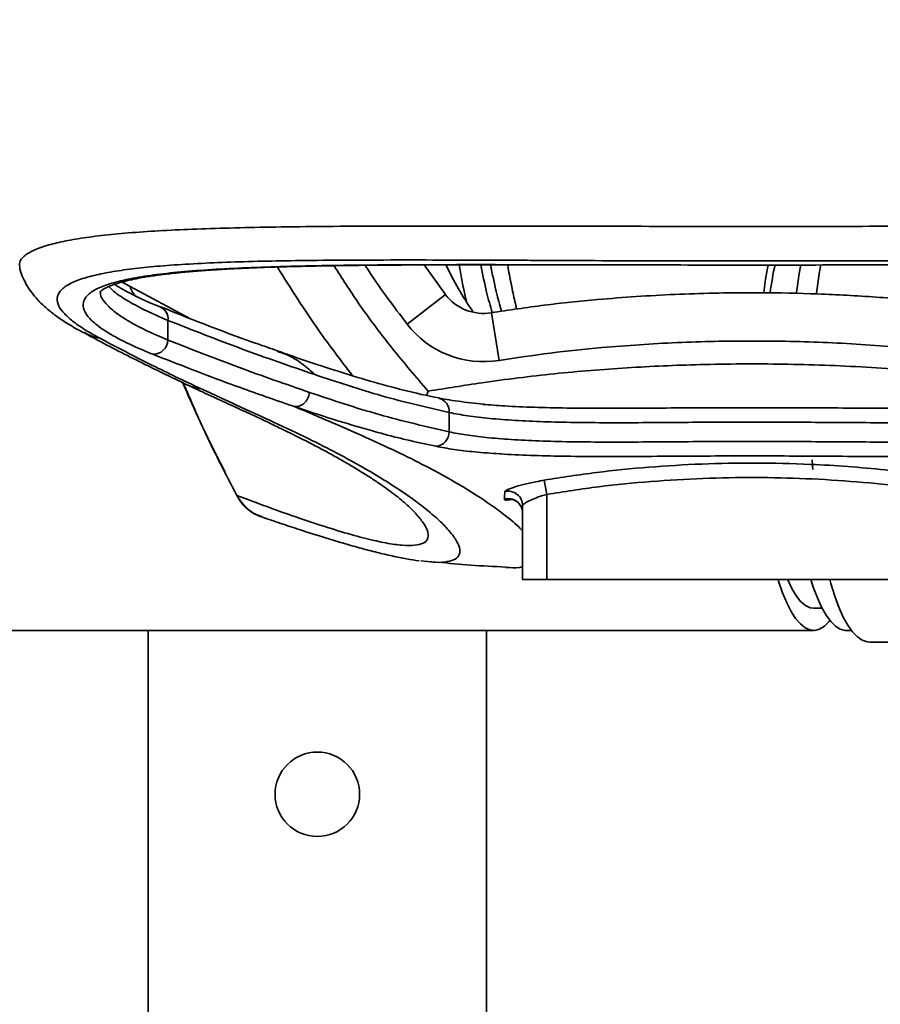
# Model space of a CAD drawing. Header units: millimetres. Extents: x -10540 to 6039, y -7467 to 6433.
# Tile 9 of 236: x -4342 to -4164, y -2450 to -2246. Entities that reach past the tile are written whole.
import ezdxf

# ---------------------------------------------------------------- set-up
doc = ezdxf.new("R2010")
doc.units = ezdxf.units.MM
doc.header["$LTSCALE"] = 8

msp = doc.modelspace()

# ---------------------------------------------------------------- linework, layer by layer
at = {"linetype": 'Continuous', "lineweight": 35}
for p, q in [((-4258.73, -2296.51), (-4254.33, -2302.65)), ((-4190.83, -2296.56), (-4187.5, -2296.53)), ((-4321.21, -2300.06), (-4319.59, -2300.99)), ((-4319.59, -2300.99), (-4307.2, -2307.62)), ((-4262.25, -2308.75), (-4254.33, -2302.65)), ((-4243.19, -2316.29), (-4244.8, -2306.42)), ((-4311.76, -2312.07), (-4311.76, -2308)), ((-4255.64, -2324.14), (-4255.58, -2324.15)), ((-4253.53, -2331.1), (-4253.53, -2327.08)), ((-4233.33, -2344.05), (-4233.84, -2341.1)), ((-4297.61, -2344.15), (-4297.48, -2344.28)), ((-4233.33, -2344.05), (-4233.33, -2361.67)), ((-4238.33, -2361.67), (-4238.33, -2346.38)), ((-4257.36, -2358.02), (-4259.39, -2357.83)), ((-4238.33, -2359.66), (-4238.36, -2359.21)), ((-4233.33, -2361.67), (-4238.33, -2361.67)), ((-4148.33, -2361.67), (-4233.33, -2361.67)), ((-4178.08, -2367.62), (-4176.33, -2367.62)), ((-4417.95, -2372.22), (-4178.08, -2372.22)), ((-4315.83, -2538.67), (-4315.83, -2372.22)), ((-4245.83, -2538.67), (-4245.83, -2372.22)), ((-4171.3, -2372.22), (-4170.26, -2372.22)), ((-4166.45, -2374.67), (-4130.6, -2374.67))]:
    msp.add_line(p, q, dxfattribs=at)
at = {"linetype": 'Continuous', "lineweight": 35, "flags": 128}
for points in [[(-4187.51, -2296.43), (-4188.01, -2299.43), (-4188.41, -2302.23)], [(-4178.27, -2338.86), (-4178.32, -2338.11), (-4178.4, -2336.86)], [(-4185.44, -2361.67), (-4185.33, -2362.02), (-4184.52, -2364.41), (-4183.65, -2366.51), (-4182.74, -2368.3), (-4181.8, -2369.76), (-4180.83, -2370.89), (-4179.84, -2371.68), (-4178.84, -2372.12), (-4177.83, -2372.21), (-4176.83, -2371.94), (-4175.83, -2371.33), (-4174.85, -2370.37), (-4174.69, -2370.18)], [(-4183.46, -2361.67), (-4183.38, -2361.86), (-4182.52, -2363.66), (-4181.63, -2365.14), (-4180.71, -2366.28), (-4179.76, -2367.07), (-4178.81, -2367.52), (-4178.08, -2367.62)], [(-4178.66, -2361.67), (-4178.15, -2363.25), (-4177.3, -2365.5), (-4176.42, -2367.44), (-4175.49, -2369.07), (-4174.54, -2370.37), (-4173.56, -2371.33), (-4172.56, -2371.94), (-4171.55, -2372.21), (-4171.3, -2372.22)], [(-4166.45, -2374.67), (-4166.97, -2374.62), (-4168, -2374.27), (-4169.02, -2373.57), (-4170.02, -2372.53), (-4170.99, -2371.16), (-4171.93, -2369.45), (-4172.84, -2367.43), (-4173.7, -2365.12), (-4174.5, -2362.52), (-4174.74, -2361.67)]]:
    msp.add_lwpolyline(points, dxfattribs=at)
at = {"color": 4}
msp.add_circle((-4390.83, -2053.67), 496.89, dxfattribs=at)
at = {"linetype": 'Continuous', "lineweight": 35}
msp.add_circle((-4280.83, -2406.17), 8.75, dxfattribs=at)
for centre, radius, start, end in [((-4092.86, -2316.29), 95.29, 167.9606, 171.5263), ((-4061.47, -2317.97), 121.19, 169.7795, 172.5985), ((-4043.76, -2318.7), 134.71, 170.4841, 173.0979), ((-4315.13, -2299.78), 4.62, 195.1684, 226.5751), ((-4246.41, -2296.55), 10, 217.6117, 279.2372), ((-4314.45, -2307.68), 2.71, 353.2605, 64.8501), ((-4246.41, -2296.55), 20, 217.6117, 279.2372), ((-4314.83, -2311.95), 3.07, 268.4885, 357.6033), ((-4304.09, -2313.38), 8.8, 245.2022, 264.0803), ((-4256.33, -2326.86), 2.81, 355.3736, 74.6038), ((-4256.54, -2331.1), 3, 275.3044, 359.9243), ((-4241.32, -2346.39), 3, 0.1893, 103.1944), ((-4241.32, -2347.93), 3, 0.2111, 105.7382)]:
    msp.add_arc(centre, radius, start, end, dxfattribs=at)
for points, knots in [([(-4342.4, -2297.23), (-4342.47, -2296.82), (-4342.64, -2295.93), (-4341.66, -2294.67), (-4339.67, -2293.44), (-4336.73, -2292.39), (-4333.04, -2291.52), (-4328.74, -2290.8), (-4323.65, -2290.19), (-4317.79, -2289.69), (-4311.22, -2289.3), (-4303.94, -2289), (-4295.95, -2288.77), (-4286.73, -2288.61), (-4276.27, -2288.5), (-4264.38, -2288.45), (-4251.71, -2288.45), (-4239.09, -2288.47), (-4226.87, -2288.49), (-4215.08, -2288.51), (-4203.05, -2288.53), (-4194.9, -2288.53), (-4190.83, -2288.53)], [0, 0, 0, 0, 0.042636, 0.093799, 0.146408, 0.199016, 0.244613, 0.290211, 0.336836, 0.383461, 0.429917, 0.476373, 0.523913, 0.571453, 0.628055, 0.684656, 0.743255, 0.801855, 0.850765, 0.899675, 0.949838, 1, 1, 1, 1]), ([(-4190.83, -2288.53), (-4187, -2288.53), (-4179.34, -2288.54), (-4167.83, -2288.52), (-4156.36, -2288.48), (-4144.75, -2288.48), (-4133.18, -2288.45), (-4121.63, -2288.45), (-4110.47, -2288.48), (-4100.11, -2288.55), (-4090.66, -2288.67), (-4082.04, -2288.86), (-4074.03, -2289.13), (-4066.88, -2289.49), (-4060.65, -2289.94), (-4055.24, -2290.49), (-4050.54, -2291.16), (-4046.46, -2291.98), (-4043.16, -2292.96), (-4040.7, -2294.12), (-4039.35, -2295.43), (-4038.89, -2296.48), (-4039.22, -2297.11), (-4039.28, -2297.23)], [0, 0, 0, 0, 0.0471518, 0.0943031, 0.1425756, 0.1908473, 0.2424358, 0.2940243, 0.3471076, 0.4001908, 0.4484989, 0.4968071, 0.5463373, 0.5958675, 0.6414655, 0.6870631, 0.7336897, 0.7803164, 0.8315162, 0.8827166, 0.9353701, 0.9880237, 1, 1, 1, 1]), ([(-4190.83, -2295.69), (-4194.59, -2295.69), (-4202.13, -2295.68), (-4213.45, -2295.66), (-4224.73, -2295.62), (-4236.36, -2295.56), (-4248.14, -2295.51), (-4260.05, -2295.48), (-4271.51, -2295.49), (-4281.65, -2295.55), (-4290.39, -2295.69), (-4297.95, -2295.88), (-4304.95, -2296.17), (-4311.25, -2296.55), (-4316.79, -2297.03), (-4321.62, -2297.62), (-4325.75, -2298.34), (-4329.26, -2299.22), (-4332.01, -2300.29), (-4333.9, -2301.55), (-4334.8, -2303), (-4334.69, -2304.57), (-4333.64, -2306.23), (-4331.86, -2307.93), (-4329.39, -2309.72), (-4327.15, -2310.98), (-4326.02, -2311.61)], [0, 0, 0, 0, 0.040906, 0.081811, 0.123742, 0.165671, 0.212938, 0.260204, 0.309119, 0.358033, 0.396751, 0.435468, 0.475097, 0.514726, 0.552655, 0.590584, 0.629391, 0.668197, 0.710648, 0.7531, 0.796816, 0.840532, 0.880005, 0.91949, 0.959742, 1, 1, 1, 1]), ([(-4314.91, -2315.02), (-4316.56, -2314.33), (-4319.85, -2312.94), (-4323.64, -2310.93), (-4326.56, -2308.99), (-4328.49, -2307.16), (-4329.41, -2305.46), (-4329.33, -2303.89), (-4328.25, -2302.48), (-4326.19, -2301.23), (-4323.13, -2300.16), (-4319.14, -2299.24), (-4314.24, -2298.48), (-4308.48, -2297.87), (-4301.9, -2297.39), (-4294.55, -2297.04), (-4286.48, -2296.78), (-4277.75, -2296.61), (-4268.39, -2296.51), (-4258.46, -2296.46), (-4248.08, -2296.45), (-4237.23, -2296.46), (-4225.98, -2296.49), (-4214.4, -2296.51), (-4202.65, -2296.53), (-4194.76, -2296.53), (-4190.83, -2296.54)], [0, 0, 0, 0, 0.042025, 0.0842, 0.126371, 0.168393, 0.210436, 0.252635, 0.294831, 0.336871, 0.378327, 0.419935, 0.461543, 0.502999, 0.544025, 0.585198, 0.626371, 0.667399, 0.708523, 0.749794, 0.791064, 0.83219, 0.874066, 0.916095, 0.958124, 1, 1, 1, 1]), ([(-4325.86, -2302.12), (-4325.87, -2302.13), (-4325.88, -2302.15), (-4325.72, -2301.96), (-4325.28, -2301.63), (-4324.52, -2301.2), (-4323.46, -2300.74), (-4322.07, -2300.27), (-4320.35, -2299.8), (-4318.3, -2299.35), (-4315.93, -2298.93), (-4313.25, -2298.54), (-4310.26, -2298.19), (-4307, -2297.88), (-4303.46, -2297.61), (-4299.66, -2297.37), (-4295.59, -2297.17), (-4291.26, -2297), (-4286.68, -2296.86), (-4281.88, -2296.74), (-4276.85, -2296.66), (-4271.62, -2296.59), (-4266.2, -2296.54), (-4260.59, -2296.51), (-4254.82, -2296.5), (-4248.91, -2296.5), (-4242.85, -2296.5), (-4236.7, -2296.51), (-4230.44, -2296.51), (-4224.72, -2296.51), (-4221.05, -2296.5), (-4219.53, -2296.5)], [0, 0, 0, 0, 0.013505, 0.043082, 0.074289, 0.105502, 0.13756, 0.170671, 0.204725, 0.239528, 0.27489, 0.310654, 0.346703, 0.382933, 0.418913, 0.455259, 0.491783, 0.528463, 0.565276, 0.602202, 0.639221, 0.676316, 0.713467, 0.75066, 0.787879, 0.82511, 0.862344, 0.899581, 0.936462, 0.973598, 1, 1, 1, 1]), ([(-4277.36, -2296.67), (-4275.72, -2299.25), (-4272, -2305.11), (-4265.47, -2313.79), (-4260.41, -2319.71), (-4257.88, -2322.67)], [0, 0, 0, 0, 0.281959, 0.640414, 1, 1, 1, 1]), ([(-4262.25, -2308.75), (-4262.62, -2308.26), (-4265.59, -2304.38), (-4268.57, -2300.38), (-4270.86, -2296.67), (-4270.92, -2296.59)], [0, 0, 0, 0, 0.1236978, 0.980519, 1, 1, 1, 1]), ([(-4254.22, -2296.5), (-4253.39, -2298.17), (-4251.73, -2301.52), (-4249.66, -2304.63), (-4248.62, -2306.2)], [0, 0, 0, 0, 0.497277, 1, 1, 1, 1]), ([(-4249.97, -2304.07), (-4250.4, -2302.14), (-4250.93, -2299.77), (-4251.36, -2297.01), (-4251.44, -2296.5)], [0, 0, 0, 0, 0.8149, 1, 1, 1, 1]), ([(-4246.97, -2296.5), (-4246.59, -2298.44), (-4245.9, -2302.03), (-4245.02, -2305.02), (-4244.62, -2306.39)], [0, 0, 0, 0, 0.541391, 1, 1, 1, 1]), ([(-4242.68, -2306.11), (-4243.06, -2304.79), (-4243.9, -2301.85), (-4244.58, -2298.39), (-4244.96, -2296.5)], [0, 0, 0, 0, 0.451485, 1, 1, 1, 1]), ([(-4239.55, -2305.67), (-4239.61, -2305.42), (-4239.94, -2304.11), (-4240.51, -2301.41), (-4241.08, -2298.6), (-4241.38, -2296.86), (-4241.44, -2296.5)], [0, 0, 0, 0, 0.088889, 0.479504, 0.894373, 1, 1, 1, 1]), ([(-4194.64, -2296.53), (-4193.59, -2296.54), (-4192.31, -2296.54), (-4191.04, -2296.56), (-4190.83, -2296.56)], [0, 0, 0, 0, 0.83042, 1, 1, 1, 1]), ([(-4055.63, -2311.61), (-4055.48, -2311.53), (-4054.07, -2310.77), (-4051.7, -2309.37), (-4049.18, -2307.46), (-4047.53, -2305.66), (-4046.8, -2303.97), (-4047.08, -2302.44), (-4048.37, -2301.06), (-4050.64, -2299.84), (-4053.76, -2298.83), (-4057.62, -2298.01), (-4062.06, -2297.35), (-4067.2, -2296.8), (-4073.13, -2296.36), (-4079.89, -2296.02), (-4087.47, -2295.77), (-4095.68, -2295.61), (-4104.67, -2295.51), (-4114.45, -2295.48), (-4125, -2295.49), (-4136, -2295.52), (-4147.04, -2295.57), (-4158.01, -2295.62), (-4168.85, -2295.65), (-4179.81, -2295.68), (-4187.16, -2295.69), (-4190.83, -2295.69)], [0, 0, 0, 0, 0.005121, 0.047917, 0.090834, 0.133732, 0.1765, 0.219546, 0.26275, 0.305954, 0.349, 0.387321, 0.425751, 0.464183, 0.502505, 0.543221, 0.584066, 0.624912, 0.66563, 0.709252, 0.753028, 0.796805, 0.84043, 0.880265, 0.920215, 0.960165, 1, 1, 1, 1]), ([(-4190.83, -2296.54), (-4186.94, -2296.53), (-4179.15, -2296.53), (-4167.55, -2296.51), (-4156.11, -2296.49), (-4144.93, -2296.46), (-4134.08, -2296.45), (-4123.62, -2296.46), (-4113.63, -2296.5), (-4104.2, -2296.6), (-4095.4, -2296.77), (-4087.27, -2297.03), (-4079.87, -2297.39), (-4073.27, -2297.86), (-4067.53, -2298.47), (-4062.65, -2299.22), (-4058.67, -2300.12), (-4055.61, -2301.17), (-4053.53, -2302.38), (-4052.39, -2303.74), (-4052.2, -2305.25), (-4052.98, -2306.92), (-4054.81, -2308.77), (-4057.74, -2310.78), (-4061.62, -2312.86), (-4065.04, -2314.3), (-4066.74, -2315.02)], [0, 0, 0, 0, 0.041344, 0.082836, 0.124327, 0.165671, 0.206991, 0.248457, 0.289924, 0.331242, 0.372495, 0.413896, 0.455296, 0.496547, 0.537604, 0.578808, 0.620013, 0.66107, 0.702025, 0.743125, 0.784227, 0.825186, 0.868804, 0.912589, 0.956378, 1, 1, 1, 1]), ([(-4342.44, -2297.23), (-4342.41, -2297.35), (-4342.26, -2298.08), (-4341.74, -2299.29), (-4340.94, -2300.86), (-4339.93, -2302.33), (-4338.72, -2303.78), (-4337.22, -2305.24), (-4335.34, -2306.79), (-4332.99, -2308.41), (-4330.79, -2309.73), (-4329.5, -2310.41), (-4329.17, -2310.59)], [0, 0, 0, 0, 0.0145549, 0.0897839, 0.1695122, 0.2564289, 0.3541249, 0.4674717, 0.6026144, 0.7634198, 0.9399133, 1, 1, 1, 1]), ([(-4273.54, -2319.46), (-4275.91, -2316.37), (-4281.47, -2309.12), (-4286.32, -2301.38), (-4289.09, -2296.94)], [0, 0, 0, 0, 0.4266111, 1, 1, 1, 1]), ([(-4313.3, -2305.23), (-4313.64, -2305.1), (-4314.93, -2304.59), (-4316.88, -2303.73), (-4319.15, -2302.65), (-4321.04, -2301.62), (-4322.25, -2300.91), (-4322.73, -2300.57), (-4322.78, -2300.53)], [0, 0, 0, 0, 0.078899, 0.305172, 0.530094, 0.753122, 0.97352, 1, 1, 1, 1]), ([(-4325.7, -2301.9), (-4325.72, -2302.11), (-4325.82, -2302.84), (-4324.96, -2304.23), (-4323.13, -2306.05), (-4320.27, -2307.99), (-4316.58, -2310), (-4313.36, -2311.38), (-4311.76, -2312.07)], [0, 0, 0, 0, 0.077278, 0.261629, 0.445889, 0.630802, 0.815726, 1, 1, 1, 1]), ([(-4311.76, -2308), (-4313.42, -2307.28), (-4316.76, -2305.84), (-4320.49, -2303.76), (-4322.95, -2302.12), (-4323.74, -2301.24), (-4323.97, -2300.98)], [0, 0, 0, 0, 0.2922, 0.585512, 0.878805, 1, 1, 1, 1]), ([(-4244.8, -2306.42), (-4241.15, -2305.87), (-4233.84, -2304.76), (-4221.18, -2303.47), (-4206.82, -2302.5), (-4192.11, -2302.18), (-4178.72, -2302.4), (-4166.65, -2303.01), (-4154.59, -2304.02), (-4144.65, -2305.2), (-4138.75, -2306.12), (-4136.85, -2306.42)], [0, 0, 0, 0, 0.102191, 0.204523, 0.352295, 0.500363, 0.611686, 0.723008, 0.834858, 0.946701, 1, 1, 1, 1]), ([(-4289.15, -2314.27), (-4290.55, -2313.79), (-4296.01, -2311.92), (-4304.08, -2308.9), (-4310.73, -2306.22), (-4313.32, -2305.18)], [0, 0, 0, 0, 0.173212, 0.677028, 1, 1, 1, 1]), ([(-4281.34, -2319.24), (-4286.42, -2317.49), (-4296.57, -2313.98), (-4306.7, -2309.99), (-4311.76, -2308)], [0, 0, 0, 0, 0.49995, 1, 1, 1, 1]), ([(-4329.11, -2310.46), (-4328.54, -2310.8), (-4327.68, -2311.3), (-4326.59, -2311.53), (-4326.14, -2311.59), (-4326.02, -2311.61)], [0, 0, 0, 0, 0.59034, 0.897716, 1, 1, 1, 1]), ([(-4329.05, -2310.6), (-4328.11, -2311.12), (-4323.97, -2313.39), (-4316.92, -2316.92), (-4310.76, -2319.94), (-4307.88, -2321.29), (-4307.77, -2321.34)], [0, 0, 0, 0, 0.133702, 0.588197, 0.983879, 1, 1, 1, 1]), ([(-4326.02, -2311.61), (-4322.39, -2313.52), (-4315.43, -2317.19), (-4308.37, -2320.54), (-4305, -2322.13)], [0, 0, 0, 0, 0.523148, 1, 1, 1, 1]), ([(-4311.76, -2312.07), (-4306.89, -2313.99), (-4297.14, -2317.83), (-4287.36, -2321.21), (-4282.47, -2322.91)], [0, 0, 0, 0, 0.499954, 1, 1, 1, 1]), ([(-4138.46, -2316.29), (-4140.29, -2316), (-4147.28, -2314.91), (-4159.51, -2313.53), (-4175.13, -2312.49), (-4190.76, -2312.16), (-4206.37, -2312.49), (-4220.31, -2313.43), (-4232.59, -2314.69), (-4239.66, -2315.76), (-4243.19, -2316.29)], [0, 0, 0, 0, 0.0530243, 0.2018511, 0.3507764, 0.4996346, 0.6478647, 0.7960936, 0.8980495, 1, 1, 1, 1]), ([(-4285.52, -2325.87), (-4285.52, -2325.87), (-4286.41, -2325.57), (-4290.82, -2324.06), (-4300.62, -2320.6), (-4309.52, -2317.12), (-4314.91, -2315.02)], [0, 0, 0, 0, 0.000661, 0.090404, 0.44938, 1, 1, 1, 1]), ([(-4289.19, -2314.39), (-4288.53, -2314.61), (-4286.64, -2315.22), (-4283.85, -2316.95), (-4282.18, -2318.48), (-4281.34, -2319.24)], [0, 0, 0, 0, 0.2115379, 0.6056972, 1, 1, 1, 1]), ([(-4255.63, -2324.07), (-4255.65, -2324.07), (-4258.1, -2323.63), (-4262.86, -2322.51), (-4269.87, -2320.63), (-4277.23, -2318.35), (-4283.65, -2316.23), (-4287.79, -2314.77), (-4289.16, -2314.29)], [0, 0, 0, 0, 0.001782, 0.219078, 0.426768, 0.6311, 0.877842, 1, 1, 1, 1]), ([(-4257.88, -2322.67), (-4254.16, -2322.07), (-4245.48, -2320.67), (-4231.75, -2318.95), (-4216.71, -2317.73), (-4200.92, -2317.04), (-4184.4, -2316.95), (-4167.23, -2317.57), (-4150.15, -2318.91), (-4135.69, -2320.75), (-4126.92, -2322.16), (-4123.77, -2322.67)], [0, 0, 0, 0, 0.083865, 0.195838, 0.307867, 0.41986, 0.547661, 0.67546, 0.802259, 0.929051, 1, 1, 1, 1]), ([(-4253.53, -2327.08), (-4258.18, -2326.01), (-4267.47, -2323.86), (-4276.71, -2320.78), (-4281.34, -2319.24)], [0, 0, 0, 0, 0.499756, 1, 1, 1, 1]), ([(-4308.72, -2320.88), (-4307.68, -2323.26), (-4305.49, -2328.23), (-4302.51, -2334.42), (-4300.55, -2338.21), (-4299.88, -2339.5)], [0, 0, 0, 0, 0.376879, 0.788344, 1, 1, 1, 1]), ([(-4308.55, -2320.97), (-4307.22, -2324.11), (-4303.87, -2332.07), (-4299.89, -2339.68), (-4297.48, -2344.28)], [0, 0, 0, 0, 0.395401, 1, 1, 1, 1]), ([(-4307.82, -2321.33), (-4306.76, -2321.84), (-4303.99, -2323.14), (-4299.9, -2325.01), (-4295.71, -2326.93), (-4292.02, -2328.65), (-4288.58, -2330.29), (-4285.25, -2331.93), (-4282.1, -2333.53), (-4279.17, -2335.08), (-4276.48, -2336.57), (-4273.92, -2338.05), (-4271.52, -2339.5), (-4269.32, -2340.91), (-4267.35, -2342.24), (-4265.6, -2343.5), (-4264.06, -2344.69), (-4262.75, -2345.78), (-4261.84, -2346.6), (-4261.43, -2347.01), (-4261.31, -2347.13)], [0, 0, 0, 0, 0.036455, 0.094174, 0.144667, 0.191267, 0.239595, 0.291407, 0.344107, 0.39779, 0.452532, 0.5084, 0.570019, 0.63167, 0.694994, 0.760122, 0.82725, 0.89665, 0.968721, 1, 1, 1, 1]), ([(-4305, -2322.13), (-4302.18, -2323.43), (-4296.55, -2326.03), (-4288.72, -2329.6), (-4281.74, -2332.92), (-4275.84, -2335.97), (-4270.77, -2338.78), (-4266.21, -2341.52), (-4262.18, -2344.18), (-4258.75, -2346.71), (-4256.07, -2348.97), (-4253.81, -2351.2), (-4252.13, -2353.29), (-4251.27, -2355.14), (-4251.31, -2356.53), (-4252.14, -2357.51), (-4253.82, -2358.03), (-4255.56, -2358.2), (-4257.02, -2358.05), (-4257.36, -2358.02)], [0, 0, 0, 0, 0.047626, 0.095254, 0.142861, 0.190943, 0.239044, 0.287135, 0.344833, 0.402551, 0.460277, 0.517986, 0.595535, 0.673097, 0.75065, 0.825937, 0.901242, 0.976547, 1, 1, 1, 1]), ([(-4282.47, -2322.91), (-4282.5, -2323.11), (-4282.55, -2323.51), (-4282.76, -2324.09), (-4283.06, -2324.62), (-4283.45, -2325.08), (-4283.91, -2325.45), (-4284.42, -2325.71), (-4284.97, -2325.87), (-4285.33, -2325.87), (-4285.52, -2325.87)], [0, 0, 0, 0, 0.125, 0.25, 0.375, 0.5, 0.625, 0.75, 0.875, 1, 1, 1, 1]), ([(-4282.47, -2322.91), (-4277.67, -2324.52), (-4268.05, -2327.74), (-4258.37, -2329.98), (-4253.53, -2331.1)], [0, 0, 0, 0, 0.499814, 1, 1, 1, 1]), ([(-4257.88, -2322.67), (-4257.88, -2322.68), (-4257.98, -2322.96), (-4258.08, -2323.24), (-4258.18, -2323.51)], [0, 0, 0, 0, 0.024352, 1, 1, 1, 1]), ([(-4246.34, -2325.37), (-4247.27, -2325.28), (-4249.18, -2325.09), (-4251.74, -2324.75), (-4253.91, -2324.41), (-4255.07, -2324.18), (-4255.57, -2324.08)], [0, 0, 0, 0, 0.258916, 0.529355, 0.799993, 1, 1, 1, 1]), ([(-4285.5, -2325.88), (-4285.5, -2325.88), (-4285.51, -2325.88), (-4285.51, -2325.87), (-4285.51, -2325.87), (-4285.52, -2325.87), (-4285.52, -2325.87), (-4285.52, -2325.87), (-4285.52, -2325.87), (-4285.52, -2325.87), (-4285.52, -2325.87), (-4285.52, -2325.87), (-4285.52, -2325.87), (-4285.52, -2325.87)], [0, 0, 0, 0, 0.32693, 0.54528, 0.692119, 0.791126, 0.858148, 0.903794, 0.935172, 0.966185, 0.979371, 0.992703, 1, 1, 1, 1]), ([(-4285.5, -2325.88), (-4282.47, -2327.16), (-4276.42, -2329.73), (-4268.6, -2333.19), (-4261.89, -2336.38), (-4256.23, -2339.3), (-4251.47, -2341.98), (-4247.49, -2344.44), (-4244.18, -2346.69), (-4241.13, -2349.02), (-4239.16, -2350.68), (-4238.42, -2351.52), (-4238.33, -2351.62)], [0, 0, 0, 0, 0.103777, 0.207551, 0.311325, 0.415101, 0.518879, 0.622658, 0.726437, 0.830217, 0.97902, 1, 1, 1, 1]), ([(-4256.26, -2334.09), (-4257.15, -2333.9), (-4261.62, -2332.97), (-4271.4, -2330.49), (-4280.24, -2327.66), (-4285.5, -2325.88), (-4285.5, -2325.88)], [0, 0, 0, 0, 0.091258, 0.456322, 0.999999, 1, 1, 1, 1]), ([(-4128.12, -2327.08), (-4129.25, -2327.3), (-4131.5, -2327.74), (-4135.81, -2328.28), (-4140.85, -2328.69), (-4146.68, -2328.98), (-4153.06, -2329.15), (-4159.93, -2329.21), (-4167.19, -2329.19), (-4174.75, -2329.14), (-4182.51, -2329.09), (-4190.37, -2329.08), (-4198.23, -2329.09), (-4205.97, -2329.13), (-4213.51, -2329.19), (-4220.77, -2329.21), (-4227.65, -2329.16), (-4234.07, -2329.01), (-4239.96, -2328.75), (-4245.21, -2328.33), (-4249.84, -2327.79), (-4252.3, -2327.32), (-4253.53, -2327.08)], [0, 0, 0, 0, 0.046325, 0.092649, 0.143109, 0.193733, 0.244193, 0.294719, 0.345408, 0.395936, 0.446469, 0.497164, 0.547697, 0.597896, 0.648253, 0.698452, 0.748655, 0.799017, 0.849218, 0.899424, 0.949792, 1, 1, 1, 1]), ([(-4246.6, -2325.39), (-4245.11, -2325.51), (-4241.83, -2325.78), (-4235.97, -2326.02), (-4229.29, -2326.17), (-4222.11, -2326.22), (-4214.53, -2326.19), (-4206.65, -2326.14), (-4198.56, -2326.09), (-4190.35, -2326.08), (-4182.13, -2326.09), (-4174.02, -2326.14), (-4166.13, -2326.19), (-4158.56, -2326.21), (-4151.38, -2326.16), (-4144.75, -2325.98), (-4139.31, -2325.74), (-4136.4, -2325.5), (-4135.25, -2325.4)], [0, 0, 0, 0, 0.053961, 0.118087, 0.182421, 0.246552, 0.310902, 0.375455, 0.439811, 0.504684, 0.569759, 0.634631, 0.699306, 0.764185, 0.828853, 0.89327, 0.957895, 1, 1, 1, 1]), ([(-4253.53, -2331.1), (-4252.41, -2331.32), (-4250.15, -2331.76), (-4245.84, -2332.29), (-4240.8, -2332.7), (-4234.97, -2332.99), (-4228.59, -2333.16), (-4221.72, -2333.22), (-4214.46, -2333.2), (-4206.91, -2333.14), (-4199.14, -2333.1), (-4191.28, -2333.08), (-4183.42, -2333.09), (-4175.68, -2333.14), (-4168.14, -2333.19), (-4160.88, -2333.22), (-4154, -2333.17), (-4147.58, -2333.02), (-4141.69, -2332.76), (-4136.44, -2332.35), (-4131.81, -2331.81), (-4129.35, -2331.34), (-4128.12, -2331.1)], [0, 0, 0, 0, 0.0463239, 0.0926468, 0.1431084, 0.1937336, 0.2441959, 0.2947211, 0.3454092, 0.3959365, 0.4464706, 0.4971659, 0.5476998, 0.597901, 0.6482602, 0.698461, 0.7486621, 0.7990227, 0.8492224, 0.8994269, 0.9497929, 1, 1, 1, 1]), ([(-4243.07, -2335.65), (-4244.83, -2335.52), (-4248.28, -2335.28), (-4252.68, -2334.75), (-4255.07, -2334.31), (-4256.26, -2334.09)], [0, 0, 0, 0, 0.340042, 0.670023, 1, 1, 1, 1]), ([(-4139.11, -2335.68), (-4139.32, -2335.69), (-4141.35, -2335.85), (-4145.82, -2336.01), (-4152.47, -2336.17), (-4159.66, -2336.21), (-4167.21, -2336.19), (-4175.06, -2336.14), (-4183.12, -2336.09), (-4191.3, -2336.08), (-4199.48, -2336.09), (-4207.56, -2336.14), (-4215.43, -2336.19), (-4222.99, -2336.21), (-4230.17, -2336.16), (-4236.76, -2335.97), (-4241.08, -2335.81), (-4242.98, -2335.65), (-4243.07, -2335.65)], [0, 0, 0, 0, 0.0081461, 0.0785432, 0.1491623, 0.2195579, 0.2897122, 0.3600867, 0.4302352, 0.5007511, 0.5714977, 0.642015, 0.7127308, 0.7836742, 0.8543916, 0.9251955, 0.9962278, 1, 1, 1, 1]), ([(-4233.84, -2341.1), (-4230.24, -2340.54), (-4223.06, -2339.4), (-4212.16, -2338.34), (-4201.21, -2337.68), (-4190.06, -2337.48), (-4177.39, -2337.79), (-4163.22, -2338.78), (-4152.96, -2340.33), (-4147.82, -2341.1)], [0, 0, 0, 0, 0.126275, 0.252563, 0.379818, 0.507074, 0.639859, 0.819591, 1, 1, 1, 1]), ([(-4242.01, -2343.48), (-4241.91, -2343.36), (-4241.71, -2343.14), (-4240.3, -2342.59), (-4238.23, -2342), (-4235.94, -2341.48), (-4234.42, -2341.21), (-4233.84, -2341.1)], [0, 0, 0, 0, 0.21087, 0.422923, 0.640523, 0.861882, 1, 1, 1, 1]), ([(-4148.33, -2344.05), (-4151.78, -2343.51), (-4158.68, -2342.42), (-4169.15, -2341.38), (-4179.66, -2340.72), (-4190.3, -2340.49), (-4201.01, -2340.68), (-4211.8, -2341.32), (-4222.59, -2342.36), (-4229.75, -2343.49), (-4233.33, -2344.05)], [0, 0, 0, 0, 0.122783, 0.245578, 0.369257, 0.492937, 0.619253, 0.745568, 0.872791, 1, 1, 1, 1]), ([(-4242.14, -2345.05), (-4242.12, -2344.84), (-4242.07, -2344.31), (-4242.03, -2343.79), (-4242.01, -2343.48)], [0, 0, 0, 0, 0.397639, 1, 1, 1, 1]), ([(-4297.59, -2344.16), (-4297.32, -2344.62), (-4296.75, -2345.6), (-4295.57, -2346.85), (-4294.17, -2347.89), (-4293.03, -2348.52), (-4292.35, -2348.7), (-4292.23, -2348.73)], [0, 0, 0, 0, 0.222096, 0.46528, 0.704919, 0.948556, 1, 1, 1, 1]), ([(-4297.48, -2344.28), (-4295.98, -2344.84), (-4292.97, -2345.97), (-4287.62, -2347.91), (-4281.7, -2349.96), (-4275.7, -2351.86), (-4270.66, -2353.26), (-4266.48, -2354.18), (-4263.11, -2354.65), (-4260.55, -2354.67), (-4258.82, -2354.23), (-4257.89, -2353.36), (-4257.81, -2352.04), (-4258.48, -2350.39), (-4259.69, -2348.95), (-4260.24, -2348.3)], [0, 0, 0, 0, 0.0435181, 0.0870496, 0.1704565, 0.253894, 0.3373397, 0.4207577, 0.504986, 0.5892355, 0.6734858, 0.7577151, 0.843029, 0.928354, 1, 1, 1, 1]), ([(-4297.48, -2344.28), (-4297.02, -2344.98), (-4295.96, -2346.61), (-4294.07, -2348.15), (-4292.64, -2348.52), (-4292.25, -2348.61)], [0, 0, 0, 0, 0.354111, 0.826999, 1, 1, 1, 1]), ([(-4240.82, -2345.12), (-4240.89, -2345.13), (-4241.54, -2345.25), (-4242, -2345.22), (-4242.1, -2345.1), (-4242.14, -2345.05)], [0, 0, 0, 0, 0.0668262, 0.6360719, 1, 1, 1, 1]), ([(-4240.83, -2345.07), (-4240.84, -2345.07), (-4240.85, -2345.07), (-4240.64, -2345.08), (-4240.2, -2345.19), (-4239.59, -2345.48), (-4238.98, -2346.01), (-4238.52, -2346.77), (-4238.31, -2347.45), (-4238.34, -2347.84), (-4238.35, -2347.92)], [0, 0, 0, 0, 0.074386, 0.182551, 0.301648, 0.443926, 0.603538, 0.774831, 0.950339, 1, 1, 1, 1]), ([(-4233.33, -2344.05), (-4233.69, -2344.15), (-4234.63, -2344.43), (-4236.03, -2344.94), (-4237.3, -2345.52), (-4238.16, -2346.05), (-4238.27, -2346.27), (-4238.33, -2346.38)], [0, 0, 0, 0, 0.137491, 0.358964, 0.577399, 0.789898, 1, 1, 1, 1]), ([(-4260.24, -2348.3), (-4260.33, -2348.18), (-4260.63, -2347.78), (-4261.18, -2347.26), (-4261.57, -2346.9)], [0, 0, 0, 0, 0.291129, 1, 1, 1, 1]), ([(-4292.29, -2348.74), (-4291.49, -2349.01), (-4289.29, -2349.77), (-4285.96, -2350.88), (-4282.2, -2352.1), (-4278.59, -2353.23), (-4275.08, -2354.28), (-4271.67, -2355.25), (-4268.39, -2356.11), (-4265.26, -2356.84), (-4262.36, -2357.43), (-4260.6, -2357.69), (-4259.74, -2357.81)], [0, 0, 0, 0, 0.052397, 0.144254, 0.238983, 0.336925, 0.438501, 0.545987, 0.65717, 0.771037, 0.888634, 1, 1, 1, 1]), ([(-4255.88, -2358.08), (-4253.62, -2358.31), (-4248.94, -2358.78), (-4244.24, -2358.99), (-4241.82, -2359.1)], [0, 0, 0, 0, 0.484699, 1, 1, 1, 1]), ([(-4238.33, -2359.07), (-4238.56, -2359.13), (-4239.4, -2359.32), (-4240.81, -2359.23), (-4241.83, -2359.17)], [0, 0, 0, 0, 0.279356, 1, 1, 1, 1])]:
    msp.add_open_spline(points, degree=3, knots=knots, dxfattribs=at)

doc.saveas('drawing.dxf')
